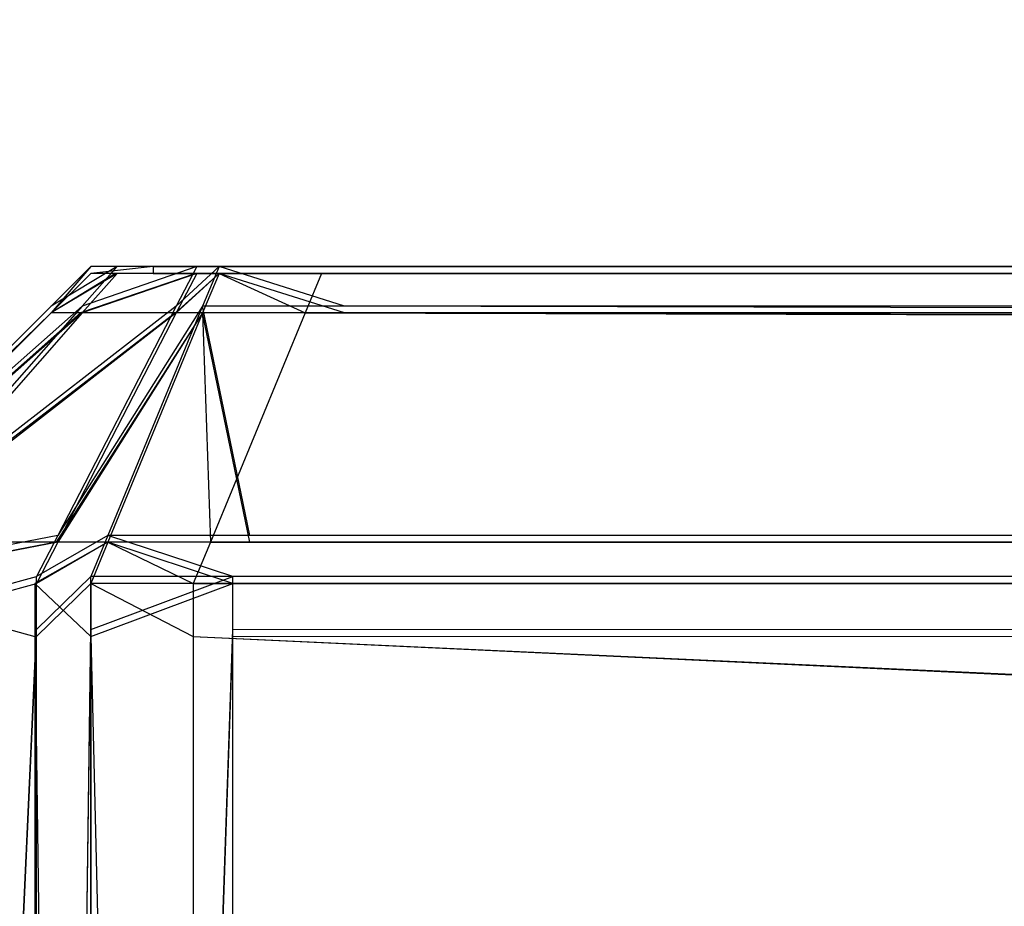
# Model space of a CAD drawing. Extents: x 0 to 1.6, y -0.5 to 0.
# Tile 105 of 181: x 0.8027 to 0.80587, y -0.48383 to -0.48097. Entities that reach past the tile are written whole.
import ezdxf

# ---------------------------------------------------------------- set-up
doc = ezdxf.new("R2010")
doc.units = 0
for name, color, linetype in [('L16_FRONT_FINION_1', 7, 'CONTINUOUS'), ('L17_FRONT_FINION_2___REPLACEMTF', 7, 'CONTINUOUS'), ('L34_FRONT_FINION_1', 7, 'CONTINUOUS'), ('L35_FRONT_FINION_2___REPLACEMTF', 7, 'CONTINUOUS'), ('L39_ABDECKPL_0___REPLACEMTFOREM', 7, 'CONTINUOUS'), ('L43_KORPUS1_0', 7, 'CONTINUOUS')]:
    doc.layers.add(name, color=color, linetype=linetype)

msp = doc.modelspace()

# ---------------------------------------------------------------- linework, layer by layer
at = {"layer": 'L16_FRONT_FINION_1', "color": 8}
for points, invisible_edges in [([(0.802799, -0.481897, 0.348722), (0.803012, -0.481769, 0.348689), (0.802899, -0.481897, 0.348621), (0.802799, -0.481897, 0.348722)], 13), ([(0.803012, -0.481769, 0.348689), (0.802799, -0.481897, 0.348722), (0.802927, -0.481769, 0.348774), (0.803012, -0.481769, 0.348689)], 14), ([(0.802799, -0.481919, 0.585364), (0.802927, -0.481769, 0.349284), (0.802799, -0.481897, 0.349232), (0.802799, -0.481919, 0.585364)], 13), ([(0.802927, -0.481769, 0.349284), (0.802799, -0.481919, 0.585364), (0.802927, -0.481792, 0.585312), (0.802927, -0.481769, 0.349284)], 14), ([(0.802799, -0.481897, 0.349232), (0.802927, -0.481769, 0.348774), (0.802799, -0.481897, 0.348722), (0.802799, -0.481897, 0.349232)], 13), ([(0.802927, -0.481769, 0.348774), (0.802799, -0.481897, 0.349232), (0.802927, -0.481769, 0.349284), (0.802927, -0.481769, 0.348774)], 14), ([(0.802899, -0.481897, 0.348621), (0.803269, -0.481769, 0.348433), (0.803203, -0.481897, 0.348318), (0.802899, -0.481897, 0.348621)], 13), ([(0.803269, -0.481769, 0.348433), (0.802899, -0.481897, 0.348621), (0.803012, -0.481769, 0.348689), (0.803269, -0.481769, 0.348433)], 14), ([(0.803203, -0.481897, 0.348318), (0.803341, -0.481769, 0.34836), (0.803288, -0.481897, 0.348233), (0.803203, -0.481897, 0.348318)], 13), ([(0.803341, -0.481769, 0.34836), (0.803203, -0.481897, 0.348318), (0.803269, -0.481769, 0.348433), (0.803341, -0.481769, 0.34836)], 14), ([(0.803341, -0.481769, 0.34836), (0.803746, -0.481897, 0.348233), (0.803288, -0.481897, 0.348233), (0.803341, -0.481769, 0.34836)], 13), ([(0.803746, -0.481897, 0.348233), (0.803341, -0.481769, 0.34836), (0.803798, -0.481769, 0.34836), (0.803746, -0.481897, 0.348233)], 14), ([(0.803798, -0.481769, 0.34836), (1.094, -0.481897, 0.348233), (0.803746, -0.481897, 0.348233), (0.803798, -0.481769, 0.34836)], 13), ([(1.094, -0.481897, 0.348233), (0.803798, -0.481769, 0.34836), (1.094, -0.481769, 0.34836), (1.094, -0.481897, 0.348233)], 14), ([(0.802799, -0.481919, 0.585832), (0.803007, -0.481792, 0.585859), (0.802927, -0.481792, 0.585779), (0.802799, -0.481919, 0.585832)], 13), ([(0.803007, -0.481792, 0.585859), (0.802799, -0.481919, 0.585832), (0.802894, -0.481919, 0.585927), (0.803007, -0.481792, 0.585859)], 14), ([(0.802799, -0.481919, 0.585364), (0.802927, -0.481792, 0.585779), (0.802927, -0.481792, 0.585312), (0.802799, -0.481919, 0.585364)], 13), ([(0.802927, -0.481792, 0.585779), (0.802799, -0.481919, 0.585364), (0.802799, -0.481919, 0.585832), (0.802927, -0.481792, 0.585779)], 14), ([(0.802894, -0.481919, 0.585927), (0.803266, -0.481792, 0.586118), (0.803007, -0.481792, 0.585859), (0.802894, -0.481919, 0.585927)], 13), ([(0.803266, -0.481792, 0.586118), (0.802894, -0.481919, 0.585927), (0.8032, -0.481919, 0.586232), (0.803266, -0.481792, 0.586118)], 14), ([(0.8032, -0.481919, 0.586232), (0.803341, -0.481792, 0.586193), (0.803266, -0.481792, 0.586118), (0.8032, -0.481919, 0.586232)], 13), ([(0.803341, -0.481792, 0.586193), (0.8032, -0.481919, 0.586232), (0.803288, -0.481919, 0.58632), (0.803341, -0.481792, 0.586193)], 14), ([(0.803619, -0.481919, 0.58632), (0.803341, -0.481792, 0.586193), (0.803288, -0.481919, 0.58632), (0.803619, -0.481919, 0.58632)], 13), ([(0.803341, -0.481792, 0.586193), (0.803619, -0.481919, 0.58632), (0.803672, -0.481792, 0.586193), (0.803341, -0.481792, 0.586193)], 14), ([(1.094, -0.481919, 0.58632), (0.803672, -0.481792, 0.586193), (0.803619, -0.481919, 0.58632), (1.094, -0.481919, 0.58632)], 13), ([(0.803672, -0.481792, 0.586193), (1.094, -0.481919, 0.58632), (1.094, -0.481792, 0.586193), (0.803672, -0.481792, 0.586193)], 14), ([(0.802059, -0.482637, 0.348415), (0.802899, -0.481897, 0.348621), (0.802249, -0.482637, 0.348226), (0.802059, -0.482637, 0.348415)], 13), ([(0.802899, -0.481897, 0.348621), (0.802059, -0.482637, 0.348415), (0.802799, -0.481897, 0.348722), (0.802899, -0.481897, 0.348621)], 14), ([(0.802059, -0.482637, 0.348926), (0.802799, -0.481919, 0.585364), (0.802799, -0.481897, 0.349232), (0.802059, -0.482637, 0.348926)], 14), ([(0.802799, -0.481897, 0.349232), (0.802059, -0.482637, 0.348415), (0.802059, -0.482637, 0.348926), (0.802799, -0.481897, 0.349232)], 13), ([(0.802059, -0.482637, 0.348415), (0.802799, -0.481897, 0.349232), (0.802799, -0.481897, 0.348722), (0.802059, -0.482637, 0.348415)], 14), ([(0.802249, -0.482637, 0.348226), (0.803203, -0.481897, 0.348318), (0.802821, -0.482637, 0.347655), (0.802249, -0.482637, 0.348226)], 13), ([(0.803203, -0.481897, 0.348318), (0.802249, -0.482637, 0.348226), (0.802899, -0.481897, 0.348621), (0.803203, -0.481897, 0.348318)], 14), ([(0.802821, -0.482637, 0.347655), (0.803288, -0.481897, 0.348233), (0.802982, -0.482637, 0.347494), (0.802821, -0.482637, 0.347655)], 13), ([(0.803288, -0.481897, 0.348233), (0.802821, -0.482637, 0.347655), (0.803203, -0.481897, 0.348318), (0.803288, -0.481897, 0.348233)], 14), ([(0.803288, -0.481897, 0.348233), (0.80344, -0.482637, 0.347494), (0.802982, -0.482637, 0.347494), (0.803288, -0.481897, 0.348233)], 13), ([(0.80344, -0.482637, 0.347494), (0.803288, -0.481897, 0.348233), (0.803746, -0.481897, 0.348233), (0.80344, -0.482637, 0.347494)], 14), ([(0.803746, -0.481897, 0.348233), (1.094, -0.482637, 0.347494), (0.80344, -0.482637, 0.347494), (0.803746, -0.481897, 0.348233)], 13), ([(1.094, -0.482637, 0.347494), (0.803746, -0.481897, 0.348233), (1.094, -0.481897, 0.348233), (1.094, -0.482637, 0.347494)], 14), ([(0.802799, -0.481919, 0.585364), (0.802059, -0.482637, 0.348926), (0.802059, -0.482659, 0.58567), (0.802799, -0.481919, 0.585364)], 13), ([(0.802059, -0.482659, 0.586138), (0.802894, -0.481919, 0.585927), (0.802799, -0.481919, 0.585832), (0.802059, -0.482659, 0.586138)], 13), ([(0.802894, -0.481919, 0.585927), (0.802059, -0.482659, 0.586138), (0.802239, -0.482659, 0.586317), (0.802894, -0.481919, 0.585927)], 14), ([(0.802799, -0.481919, 0.585832), (0.802059, -0.482659, 0.58567), (0.802059, -0.482659, 0.586138), (0.802799, -0.481919, 0.585832)], 13), ([(0.802059, -0.482659, 0.58567), (0.802799, -0.481919, 0.585832), (0.802799, -0.481919, 0.585364), (0.802059, -0.482659, 0.58567)], 14), ([(0.802239, -0.482659, 0.586317), (0.8032, -0.481919, 0.586232), (0.802894, -0.481919, 0.585927), (0.802239, -0.482659, 0.586317)], 13), ([(0.8032, -0.481919, 0.586232), (0.802239, -0.482659, 0.586317), (0.802816, -0.482659, 0.586893), (0.8032, -0.481919, 0.586232)], 14), ([(0.802816, -0.482659, 0.586893), (0.803288, -0.481919, 0.58632), (0.8032, -0.481919, 0.586232), (0.802816, -0.482659, 0.586893)], 13), ([(0.803288, -0.481919, 0.58632), (0.802816, -0.482659, 0.586893), (0.802982, -0.482659, 0.587059), (0.803288, -0.481919, 0.58632)], 14), ([(0.803313, -0.482659, 0.587059), (0.803288, -0.481919, 0.58632), (0.802982, -0.482659, 0.587059), (0.803313, -0.482659, 0.587059)], 13), ([(0.803288, -0.481919, 0.58632), (0.803313, -0.482659, 0.587059), (0.803619, -0.481919, 0.58632), (0.803288, -0.481919, 0.58632)], 14), ([(1.094, -0.482659, 0.587059), (0.803619, -0.481919, 0.58632), (0.803313, -0.482659, 0.587059), (1.094, -0.482659, 0.587059)], 13), ([(0.803619, -0.481919, 0.58632), (1.094, -0.482659, 0.587059), (1.094, -0.481919, 0.58632), (0.803619, -0.481919, 0.58632)], 14), ([(0.802132, -0.482769, 0.348156), (0.802821, -0.482637, 0.347655), (0.802752, -0.482769, 0.347536), (0.802132, -0.482769, 0.348156)], 13), ([(0.802821, -0.482637, 0.347655), (0.802132, -0.482769, 0.348156), (0.802249, -0.482637, 0.348226), (0.802821, -0.482637, 0.347655)], 14), ([(0.802752, -0.482769, 0.347536), (0.802982, -0.482637, 0.347494), (0.802927, -0.482769, 0.347362), (0.802752, -0.482769, 0.347536)], 13), ([(0.802982, -0.482637, 0.347494), (0.802752, -0.482769, 0.347536), (0.802821, -0.482637, 0.347655), (0.802982, -0.482637, 0.347494)], 14), ([(0.802982, -0.482637, 0.347494), (0.803385, -0.482769, 0.347362), (0.802927, -0.482769, 0.347362), (0.802982, -0.482637, 0.347494)], 13), ([(0.803385, -0.482769, 0.347362), (0.802982, -0.482637, 0.347494), (0.80344, -0.482637, 0.347494), (0.803385, -0.482769, 0.347362)], 14), ([(0.80344, -0.482637, 0.347494), (1.094, -0.482769, 0.347362), (0.803385, -0.482769, 0.347362), (0.80344, -0.482637, 0.347494)], 13), ([(1.094, -0.482769, 0.347362), (0.80344, -0.482637, 0.347494), (1.094, -0.482637, 0.347494), (1.094, -0.482769, 0.347362)], 14), ([(0.802121, -0.482792, 0.586387), (0.802816, -0.482659, 0.586893), (0.802239, -0.482659, 0.586317), (0.802121, -0.482792, 0.586387)], 13), ([(0.802816, -0.482659, 0.586893), (0.802121, -0.482792, 0.586387), (0.802747, -0.482792, 0.587012), (0.802816, -0.482659, 0.586893)], 14), ([(0.802747, -0.482792, 0.587012), (0.802982, -0.482659, 0.587059), (0.802816, -0.482659, 0.586893), (0.802747, -0.482792, 0.587012)], 13), ([(0.802982, -0.482659, 0.587059), (0.802747, -0.482792, 0.587012), (0.802927, -0.482792, 0.587192), (0.802982, -0.482659, 0.587059)], 14), ([(0.803258, -0.482792, 0.587192), (0.802982, -0.482659, 0.587059), (0.802927, -0.482792, 0.587192), (0.803258, -0.482792, 0.587192)], 13), ([(0.802982, -0.482659, 0.587059), (0.803258, -0.482792, 0.587192), (0.803313, -0.482659, 0.587059), (0.802982, -0.482659, 0.587059)], 14), ([(1.094, -0.482792, 0.587192), (0.803313, -0.482659, 0.587059), (0.803258, -0.482792, 0.587192), (1.094, -0.482792, 0.587192)], 13), ([(0.803313, -0.482659, 0.587059), (1.094, -0.482792, 0.587192), (1.094, -0.482659, 0.587059), (0.803313, -0.482659, 0.587059)], 14), ([(0.802747, -0.482963, 0.587012), (0.802121, -0.482792, 0.586387), (0.802121, -0.482963, 0.586387), (0.802747, -0.482963, 0.587012)], 13), ([(0.802121, -0.482792, 0.586387), (0.802747, -0.482963, 0.587012), (0.802747, -0.482792, 0.587012), (0.802121, -0.482792, 0.586387)], 14), ([(0.802752, -0.482769, 0.347536), (0.802132, -0.482941, 0.348156), (0.802132, -0.482769, 0.348156), (0.802752, -0.482769, 0.347536)], 13), ([(0.802132, -0.482941, 0.348156), (0.802752, -0.482769, 0.347536), (0.802752, -0.482941, 0.347536), (0.802132, -0.482941, 0.348156)], 14), ([(0.802927, -0.482963, 0.587192), (0.802747, -0.482792, 0.587012), (0.802747, -0.482963, 0.587012), (0.802927, -0.482963, 0.587192)], 13), ([(0.802747, -0.482792, 0.587012), (0.802927, -0.482963, 0.587192), (0.802927, -0.482792, 0.587192), (0.802747, -0.482792, 0.587012)], 14), ([(0.802927, -0.482769, 0.347362), (0.802752, -0.482941, 0.347536), (0.802752, -0.482769, 0.347536), (0.802927, -0.482769, 0.347362)], 13), ([(0.802752, -0.482941, 0.347536), (0.802927, -0.482769, 0.347362), (0.802927, -0.482941, 0.347362), (0.802752, -0.482941, 0.347536)], 14), ([(0.803385, -0.482769, 0.347362), (0.802927, -0.482941, 0.347362), (0.802927, -0.482769, 0.347362), (0.803385, -0.482769, 0.347362)], 13), ([(0.802927, -0.482941, 0.347362), (0.803385, -0.482769, 0.347362), (0.803385, -0.482941, 0.347362), (0.802927, -0.482941, 0.347362)], 14), ([(0.803258, -0.482963, 0.587192), (0.802927, -0.482792, 0.587192), (0.802927, -0.482963, 0.587192), (0.803258, -0.482963, 0.587192)], 13), ([(0.802927, -0.482792, 0.587192), (0.803258, -0.482963, 0.587192), (0.803258, -0.482792, 0.587192), (0.802927, -0.482792, 0.587192)], 14), ([(1.094, -0.482963, 0.587192), (0.803258, -0.482792, 0.587192), (0.803258, -0.482963, 0.587192), (1.094, -0.482963, 0.587192)], 13), ([(0.803258, -0.482792, 0.587192), (1.094, -0.482963, 0.587192), (1.094, -0.482792, 0.587192), (0.803258, -0.482792, 0.587192)], 14), ([(1.094, -0.482769, 0.347362), (0.803385, -0.482941, 0.347362), (0.803385, -0.482769, 0.347362), (1.094, -0.482769, 0.347362)], 13), ([(0.803385, -0.482941, 0.347362), (1.094, -0.482769, 0.347362), (1.094, -0.482941, 0.347362), (0.803385, -0.482941, 0.347362)], 14), ([(0.802752, -0.482941, 0.347536), (0.802132, -0.496601, 0.348156), (0.802132, -0.482941, 0.348156), (0.802752, -0.482941, 0.347536)], 13), ([(0.802132, -0.496601, 0.348156), (0.802752, -0.482941, 0.347536), (0.802752, -0.496601, 0.347536), (0.802132, -0.496601, 0.348156)], 14), ([(0.802927, -0.482941, 0.347362), (0.802752, -0.496601, 0.347536), (0.802752, -0.482941, 0.347536), (0.802927, -0.482941, 0.347362)], 13), ([(0.802752, -0.496601, 0.347536), (0.802927, -0.482941, 0.347362), (0.802927, -0.496601, 0.347362), (0.802752, -0.496601, 0.347536)], 14), ([(0.803385, -0.482941, 0.347362), (0.802927, -0.496601, 0.347362), (0.802927, -0.482941, 0.347362), (0.803385, -0.482941, 0.347362)], 13), ([(0.802927, -0.496601, 0.347362), (0.803385, -0.482941, 0.347362), (0.803385, -0.496601, 0.347362), (0.802927, -0.496601, 0.347362)], 14), ([(1.094, -0.482941, 0.347362), (0.803385, -0.496601, 0.347362), (0.803385, -0.482941, 0.347362), (1.094, -0.482941, 0.347362)], 13), ([(0.803385, -0.496601, 0.347362), (1.094, -0.482941, 0.347362), (1.094, -0.496601, 0.347362), (0.803385, -0.496601, 0.347362)], 14), ([(0.802747, -0.496623, 0.587012), (0.802121, -0.482963, 0.586387), (0.802121, -0.496623, 0.586387), (0.802747, -0.496623, 0.587012)], 13), ([(0.802121, -0.482963, 0.586387), (0.802747, -0.496623, 0.587012), (0.802747, -0.482963, 0.587012), (0.802121, -0.482963, 0.586387)], 14), ([(0.802927, -0.496623, 0.587192), (0.802747, -0.482963, 0.587012), (0.802747, -0.496623, 0.587012), (0.802927, -0.496623, 0.587192)], 13), ([(0.802747, -0.482963, 0.587012), (0.802927, -0.496623, 0.587192), (0.802927, -0.482963, 0.587192), (0.802747, -0.482963, 0.587012)], 14), ([(0.803258, -0.496623, 0.587192), (0.802927, -0.482963, 0.587192), (0.802927, -0.496623, 0.587192), (0.803258, -0.496623, 0.587192)], 13), ([(0.802927, -0.482963, 0.587192), (0.803258, -0.496623, 0.587192), (0.803258, -0.482963, 0.587192), (0.802927, -0.482963, 0.587192)], 14), ([(1.094, -0.496623, 0.587192), (0.803258, -0.482963, 0.587192), (0.803258, -0.496623, 0.587192), (1.094, -0.496623, 0.587192)], 13), ([(0.803258, -0.482963, 0.587192), (1.094, -0.496623, 0.587192), (1.094, -0.482963, 0.587192), (0.803258, -0.482963, 0.587192)], 14)]:
    msp.add_3dface(points, dxfattribs=dict(at, invisible_edges=invisible_edges))
at = {"layer": 'L17_FRONT_FINION_2___REPLACEMTF', "color": 250}
for points, invisible_edges in [([(0.802927, -0.481769, 0.349284), (0.803128, -0.481769, 0.348989), (0.802927, -0.481769, 0.348774), (0.802927, -0.481769, 0.349284)], 13), ([(0.803128, -0.481769, 0.348989), (0.802927, -0.481769, 0.349284), (0.803128, -0.481769, 0.349284), (0.803128, -0.481769, 0.348989)], 14), ([(0.802927, -0.481792, 0.585312), (0.803128, -0.481769, 0.349284), (0.802927, -0.481769, 0.349284), (0.802927, -0.481792, 0.585312)], 13), ([(0.803128, -0.481769, 0.349284), (0.802927, -0.481792, 0.585312), (0.803128, -0.481792, 0.585312), (0.803128, -0.481769, 0.349284)], 14), ([(0.802927, -0.481769, 0.348774), (0.803154, -0.481769, 0.348832), (0.803012, -0.481769, 0.348689), (0.802927, -0.481769, 0.348774)], 13), ([(0.803154, -0.481769, 0.348832), (0.802927, -0.481769, 0.348774), (0.803128, -0.481769, 0.348989), (0.803154, -0.481769, 0.348832)], 14), ([(0.803012, -0.481769, 0.348689), (0.803411, -0.481769, 0.348575), (0.803269, -0.481769, 0.348433), (0.803012, -0.481769, 0.348689)], 13), ([(0.803411, -0.481769, 0.348575), (0.803012, -0.481769, 0.348689), (0.803154, -0.481769, 0.348832), (0.803411, -0.481769, 0.348575)], 14), ([(1.094, -0.481792, 0.585991), (0.803154, -0.481769, 0.348832), (0.803128, -0.481769, 0.348989), (1.094, -0.481792, 0.585991)], 13), ([(1.094, -0.481792, 0.585991), (0.803128, -0.481769, 0.348989), (0.803128, -0.481769, 0.349284), (1.094, -0.481792, 0.585991)], 10), ([(1.094, -0.481792, 0.585991), (0.803128, -0.481769, 0.349284), (0.803128, -0.481792, 0.585312), (1.094, -0.481792, 0.585991)], 13), ([(1.094, -0.481792, 0.585991), (0.803411, -0.481769, 0.348575), (0.803154, -0.481769, 0.348832), (1.094, -0.481792, 0.585991)], 10), ([(0.803269, -0.481769, 0.348433), (0.803578, -0.481769, 0.348562), (0.803341, -0.481769, 0.34836), (0.803269, -0.481769, 0.348433)], 13), ([(0.803578, -0.481769, 0.348562), (0.803269, -0.481769, 0.348433), (0.803411, -0.481769, 0.348575), (0.803578, -0.481769, 0.348562)], 14), ([(0.803578, -0.481769, 0.348562), (0.803798, -0.481769, 0.34836), (0.803341, -0.481769, 0.34836), (0.803578, -0.481769, 0.348562)], 13), ([(0.803411, -0.481769, 0.348575), (0.803798, -0.481769, 0.348562), (0.803578, -0.481769, 0.348562), (0.803411, -0.481769, 0.348575)], 13), ([(0.803798, -0.481769, 0.348562), (0.803411, -0.481769, 0.348575), (1.094, -0.481769, 0.348562), (0.803798, -0.481769, 0.348562)], 10), ([(1.094, -0.481769, 0.348562), (0.803411, -0.481769, 0.348575), (1.094, -0.481792, 0.585991), (1.094, -0.481769, 0.348562)], 13), ([(0.803798, -0.481769, 0.34836), (0.803578, -0.481769, 0.348562), (0.803798, -0.481769, 0.348562), (0.803798, -0.481769, 0.34836)], 14), ([(0.803798, -0.481769, 0.348562), (1.094, -0.481769, 0.34836), (0.803798, -0.481769, 0.34836), (0.803798, -0.481769, 0.348562)], 13), ([(1.094, -0.481769, 0.34836), (0.803798, -0.481769, 0.348562), (1.094, -0.481769, 0.348562), (1.094, -0.481769, 0.34836)], 14), ([(0.802927, -0.481792, 0.585779), (0.803128, -0.481792, 0.585312), (0.802927, -0.481792, 0.585312), (0.802927, -0.481792, 0.585779)], 13), ([(0.803128, -0.481792, 0.585312), (0.802927, -0.481792, 0.585779), (0.803128, -0.481792, 0.58558), (0.803128, -0.481792, 0.585312)], 14), ([(0.802927, -0.481792, 0.585779), (0.80315, -0.481792, 0.585717), (0.803128, -0.481792, 0.58558), (0.802927, -0.481792, 0.585779)], 13), ([(0.80315, -0.481792, 0.585717), (0.802927, -0.481792, 0.585779), (0.803007, -0.481792, 0.585859), (0.80315, -0.481792, 0.585717)], 14), ([(0.803007, -0.481792, 0.585859), (0.803409, -0.481792, 0.585976), (0.80315, -0.481792, 0.585717), (0.803007, -0.481792, 0.585859)], 13), ([(0.803409, -0.481792, 0.585976), (0.803007, -0.481792, 0.585859), (0.803266, -0.481792, 0.586118), (0.803409, -0.481792, 0.585976)], 14), ([(1.094, -0.481792, 0.585991), (0.803128, -0.481792, 0.585312), (0.803128, -0.481792, 0.58558), (1.094, -0.481792, 0.585991)], 10), ([(1.094, -0.481792, 0.585991), (0.803128, -0.481792, 0.58558), (0.80315, -0.481792, 0.585717), (1.094, -0.481792, 0.585991)], 15), ([(1.094, -0.481792, 0.585991), (0.80315, -0.481792, 0.585717), (0.803409, -0.481792, 0.585976), (1.094, -0.481792, 0.585991)], 15), ([(0.803266, -0.481792, 0.586118), (0.803497, -0.481792, 0.585991), (0.803409, -0.481792, 0.585976), (0.803266, -0.481792, 0.586118)], 13), ([(0.803497, -0.481792, 0.585991), (0.803266, -0.481792, 0.586118), (0.803341, -0.481792, 0.586193), (0.803497, -0.481792, 0.585991)], 14), ([(0.803341, -0.481792, 0.586193), (0.803672, -0.481792, 0.585991), (0.803497, -0.481792, 0.585991), (0.803341, -0.481792, 0.586193)], 13), ([(0.803672, -0.481792, 0.585991), (0.803341, -0.481792, 0.586193), (0.803672, -0.481792, 0.586193), (0.803672, -0.481792, 0.585991)], 14), ([(1.094, -0.481792, 0.585991), (0.803409, -0.481792, 0.585976), (0.803672, -0.481792, 0.585991), (1.094, -0.481792, 0.585991)], 15), ([(0.803672, -0.481792, 0.585991), (0.803409, -0.481792, 0.585976), (0.803497, -0.481792, 0.585991), (0.803672, -0.481792, 0.585991)], 15), ([(0.803672, -0.481792, 0.586193), (1.094, -0.481792, 0.585991), (0.803672, -0.481792, 0.585991), (0.803672, -0.481792, 0.586193)], 13), ([(1.094, -0.481792, 0.585991), (0.803672, -0.481792, 0.586193), (1.094, -0.481792, 0.586193), (1.094, -0.481792, 0.585991)], 14)]:
    msp.add_3dface(points, dxfattribs=dict(at, invisible_edges=invisible_edges))
at = {"layer": 'L34_FRONT_FINION_1', "color": 8}
for points, invisible_edges in [([(0.802799, -0.481919, 0.012139), (0.803012, -0.481792, 0.012107), (0.802899, -0.481919, 0.012039), (0.802799, -0.481919, 0.012139)], 13), ([(0.803012, -0.481792, 0.012107), (0.802799, -0.481919, 0.012139), (0.802927, -0.481792, 0.012192), (0.803012, -0.481792, 0.012107)], 14), ([(0.802799, -0.481919, 0.342668), (0.802927, -0.481792, 0.012702), (0.802799, -0.481919, 0.012649), (0.802799, -0.481919, 0.342668)], 13), ([(0.802927, -0.481792, 0.012702), (0.802799, -0.481919, 0.342668), (0.802927, -0.481792, 0.342615), (0.802927, -0.481792, 0.012702)], 14), ([(0.802799, -0.481919, 0.012649), (0.802927, -0.481792, 0.012192), (0.802799, -0.481919, 0.012139), (0.802799, -0.481919, 0.012649)], 13), ([(0.802927, -0.481792, 0.012192), (0.802799, -0.481919, 0.012649), (0.802927, -0.481792, 0.012702), (0.802927, -0.481792, 0.012192)], 14), ([(0.802799, -0.481919, 0.343135), (0.803007, -0.481792, 0.343163), (0.802927, -0.481792, 0.343082), (0.802799, -0.481919, 0.343135)], 13), ([(0.803007, -0.481792, 0.343163), (0.802799, -0.481919, 0.343135), (0.802894, -0.481919, 0.34323), (0.803007, -0.481792, 0.343163)], 14), ([(0.802799, -0.481919, 0.342668), (0.802927, -0.481792, 0.343082), (0.802927, -0.481792, 0.342615), (0.802799, -0.481919, 0.342668)], 13), ([(0.802927, -0.481792, 0.343082), (0.802799, -0.481919, 0.342668), (0.802799, -0.481919, 0.343135), (0.802927, -0.481792, 0.343082)], 14), ([(0.802894, -0.481919, 0.34323), (0.803266, -0.481792, 0.343422), (0.803007, -0.481792, 0.343163), (0.802894, -0.481919, 0.34323)], 13), ([(0.803266, -0.481792, 0.343422), (0.802894, -0.481919, 0.34323), (0.8032, -0.481919, 0.343536), (0.803266, -0.481792, 0.343422)], 14), ([(0.802899, -0.481919, 0.012039), (0.803269, -0.481792, 0.01185), (0.803203, -0.481919, 0.011736), (0.802899, -0.481919, 0.012039)], 13), ([(0.803269, -0.481792, 0.01185), (0.802899, -0.481919, 0.012039), (0.803012, -0.481792, 0.012107), (0.803269, -0.481792, 0.01185)], 14), ([(0.8032, -0.481919, 0.343536), (0.803341, -0.481792, 0.343496), (0.803266, -0.481792, 0.343422), (0.8032, -0.481919, 0.343536)], 13), ([(0.803341, -0.481792, 0.343496), (0.8032, -0.481919, 0.343536), (0.803288, -0.481919, 0.343623), (0.803341, -0.481792, 0.343496)], 14), ([(0.803203, -0.481919, 0.011736), (0.803341, -0.481792, 0.011778), (0.803288, -0.481919, 0.011651), (0.803203, -0.481919, 0.011736)], 13), ([(0.803341, -0.481792, 0.011778), (0.803203, -0.481919, 0.011736), (0.803269, -0.481792, 0.01185), (0.803341, -0.481792, 0.011778)], 14), ([(0.803341, -0.481792, 0.011778), (0.803746, -0.481919, 0.011651), (0.803288, -0.481919, 0.011651), (0.803341, -0.481792, 0.011778)], 13), ([(0.803619, -0.481919, 0.343623), (0.803341, -0.481792, 0.343496), (0.803288, -0.481919, 0.343623), (0.803619, -0.481919, 0.343623)], 13), ([(0.803746, -0.481919, 0.011651), (0.803341, -0.481792, 0.011778), (0.803798, -0.481792, 0.011778), (0.803746, -0.481919, 0.011651)], 14), ([(0.803341, -0.481792, 0.343496), (0.803619, -0.481919, 0.343623), (0.803672, -0.481792, 0.343496), (0.803341, -0.481792, 0.343496)], 14), ([(1.1, -0.481919, 0.343623), (0.803672, -0.481792, 0.343496), (0.803619, -0.481919, 0.343623), (1.1, -0.481919, 0.343623)], 13), ([(0.803672, -0.481792, 0.343496), (1.1, -0.481919, 0.343623), (1.1, -0.481792, 0.343496), (0.803672, -0.481792, 0.343496)], 14), ([(0.803798, -0.481792, 0.011778), (1.1, -0.481919, 0.011651), (0.803746, -0.481919, 0.011651), (0.803798, -0.481792, 0.011778)], 13), ([(1.1, -0.481919, 0.011651), (0.803798, -0.481792, 0.011778), (1.1, -0.481792, 0.011778), (1.1, -0.481919, 0.011651)], 14), ([(0.802059, -0.482659, 0.011833), (0.802899, -0.481919, 0.012039), (0.802249, -0.482659, 0.011644), (0.802059, -0.482659, 0.011833)], 13), ([(0.802899, -0.481919, 0.012039), (0.802059, -0.482659, 0.011833), (0.802799, -0.481919, 0.012139), (0.802899, -0.481919, 0.012039)], 14), ([(0.802799, -0.481919, 0.342668), (0.802059, -0.482659, 0.012344), (0.802059, -0.482659, 0.342973), (0.802799, -0.481919, 0.342668)], 13), ([(0.802059, -0.482659, 0.012344), (0.802799, -0.481919, 0.342668), (0.802799, -0.481919, 0.012649), (0.802059, -0.482659, 0.012344)], 14), ([(0.802799, -0.481919, 0.012649), (0.802059, -0.482659, 0.011833), (0.802059, -0.482659, 0.012344), (0.802799, -0.481919, 0.012649)], 13), ([(0.802059, -0.482659, 0.011833), (0.802799, -0.481919, 0.012649), (0.802799, -0.481919, 0.012139), (0.802059, -0.482659, 0.011833)], 14), ([(0.802059, -0.482659, 0.343441), (0.802894, -0.481919, 0.34323), (0.802799, -0.481919, 0.343135), (0.802059, -0.482659, 0.343441)], 13), ([(0.802894, -0.481919, 0.34323), (0.802059, -0.482659, 0.343441), (0.802239, -0.482659, 0.34362), (0.802894, -0.481919, 0.34323)], 14), ([(0.802799, -0.481919, 0.343135), (0.802059, -0.482659, 0.342973), (0.802059, -0.482659, 0.343441), (0.802799, -0.481919, 0.343135)], 13), ([(0.802059, -0.482659, 0.342973), (0.802799, -0.481919, 0.343135), (0.802799, -0.481919, 0.342668), (0.802059, -0.482659, 0.342973)], 14), ([(0.802239, -0.482659, 0.34362), (0.8032, -0.481919, 0.343536), (0.802894, -0.481919, 0.34323), (0.802239, -0.482659, 0.34362)], 13), ([(0.8032, -0.481919, 0.343536), (0.802239, -0.482659, 0.34362), (0.802816, -0.482659, 0.344196), (0.8032, -0.481919, 0.343536)], 14), ([(0.802249, -0.482659, 0.011644), (0.803203, -0.481919, 0.011736), (0.802821, -0.482659, 0.011072), (0.802249, -0.482659, 0.011644)], 13), ([(0.803203, -0.481919, 0.011736), (0.802249, -0.482659, 0.011644), (0.802899, -0.481919, 0.012039), (0.803203, -0.481919, 0.011736)], 14), ([(0.802816, -0.482659, 0.344196), (0.803288, -0.481919, 0.343623), (0.8032, -0.481919, 0.343536), (0.802816, -0.482659, 0.344196)], 13), ([(0.803288, -0.481919, 0.343623), (0.802816, -0.482659, 0.344196), (0.802982, -0.482659, 0.344362), (0.803288, -0.481919, 0.343623)], 14), ([(0.802821, -0.482659, 0.011072), (0.803288, -0.481919, 0.011651), (0.802982, -0.482659, 0.010912), (0.802821, -0.482659, 0.011072)], 13), ([(0.803288, -0.481919, 0.011651), (0.802821, -0.482659, 0.011072), (0.803203, -0.481919, 0.011736), (0.803288, -0.481919, 0.011651)], 14), ([(0.803288, -0.481919, 0.011651), (0.80344, -0.482659, 0.010912), (0.802982, -0.482659, 0.010912), (0.803288, -0.481919, 0.011651)], 13), ([(0.803313, -0.482659, 0.344362), (0.803288, -0.481919, 0.343623), (0.802982, -0.482659, 0.344362), (0.803313, -0.482659, 0.344362)], 13), ([(0.80344, -0.482659, 0.010912), (0.803288, -0.481919, 0.011651), (0.803746, -0.481919, 0.011651), (0.80344, -0.482659, 0.010912)], 14), ([(0.803288, -0.481919, 0.343623), (0.803313, -0.482659, 0.344362), (0.803619, -0.481919, 0.343623), (0.803288, -0.481919, 0.343623)], 14), ([(1.1, -0.482659, 0.344362), (0.803619, -0.481919, 0.343623), (0.803313, -0.482659, 0.344362), (1.1, -0.482659, 0.344362)], 13), ([(0.803746, -0.481919, 0.011651), (1.1, -0.482659, 0.010912), (0.80344, -0.482659, 0.010912), (0.803746, -0.481919, 0.011651)], 13), ([(0.803619, -0.481919, 0.343623), (1.1, -0.482659, 0.344362), (1.1, -0.481919, 0.343623), (0.803619, -0.481919, 0.343623)], 14), ([(1.1, -0.482659, 0.010912), (0.803746, -0.481919, 0.011651), (1.1, -0.481919, 0.011651), (1.1, -0.482659, 0.010912)], 14), ([(0.802121, -0.482792, 0.343691), (0.802816, -0.482659, 0.344196), (0.802239, -0.482659, 0.34362), (0.802121, -0.482792, 0.343691)], 13), ([(0.802816, -0.482659, 0.344196), (0.802121, -0.482792, 0.343691), (0.802747, -0.482792, 0.344315), (0.802816, -0.482659, 0.344196)], 14), ([(0.802132, -0.482792, 0.011573), (0.802821, -0.482659, 0.011072), (0.802752, -0.482792, 0.010953), (0.802132, -0.482792, 0.011573)], 13), ([(0.802821, -0.482659, 0.011072), (0.802132, -0.482792, 0.011573), (0.802249, -0.482659, 0.011644), (0.802821, -0.482659, 0.011072)], 14), ([(0.802747, -0.482792, 0.344315), (0.802982, -0.482659, 0.344362), (0.802816, -0.482659, 0.344196), (0.802747, -0.482792, 0.344315)], 13), ([(0.802982, -0.482659, 0.344362), (0.802747, -0.482792, 0.344315), (0.802927, -0.482792, 0.344495), (0.802982, -0.482659, 0.344362)], 14), ([(0.802752, -0.482792, 0.010953), (0.802982, -0.482659, 0.010912), (0.802927, -0.482792, 0.010779), (0.802752, -0.482792, 0.010953)], 13), ([(0.802982, -0.482659, 0.010912), (0.802752, -0.482792, 0.010953), (0.802821, -0.482659, 0.011072), (0.802982, -0.482659, 0.010912)], 14), ([(0.803258, -0.482792, 0.344495), (0.802982, -0.482659, 0.344362), (0.802927, -0.482792, 0.344495), (0.803258, -0.482792, 0.344495)], 13), ([(0.802982, -0.482659, 0.010912), (0.803385, -0.482792, 0.010779), (0.802927, -0.482792, 0.010779), (0.802982, -0.482659, 0.010912)], 13), ([(0.802982, -0.482659, 0.344362), (0.803258, -0.482792, 0.344495), (0.803313, -0.482659, 0.344362), (0.802982, -0.482659, 0.344362)], 14), ([(0.803385, -0.482792, 0.010779), (0.802982, -0.482659, 0.010912), (0.80344, -0.482659, 0.010912), (0.803385, -0.482792, 0.010779)], 14), ([(1.1, -0.482792, 0.344495), (0.803313, -0.482659, 0.344362), (0.803258, -0.482792, 0.344495), (1.1, -0.482792, 0.344495)], 13), ([(0.803313, -0.482659, 0.344362), (1.1, -0.482792, 0.344495), (1.1, -0.482659, 0.344362), (0.803313, -0.482659, 0.344362)], 14), ([(0.80344, -0.482659, 0.010912), (1.1, -0.482792, 0.010779), (0.803385, -0.482792, 0.010779), (0.80344, -0.482659, 0.010912)], 13), ([(1.1, -0.482792, 0.010779), (0.80344, -0.482659, 0.010912), (1.1, -0.482659, 0.010912), (1.1, -0.482792, 0.010779)], 14), ([(0.802747, -0.482963, 0.344315), (0.802121, -0.482792, 0.343691), (0.802121, -0.482963, 0.343691), (0.802747, -0.482963, 0.344315)], 13), ([(0.802121, -0.482792, 0.343691), (0.802747, -0.482963, 0.344315), (0.802747, -0.482792, 0.344315), (0.802121, -0.482792, 0.343691)], 14), ([(0.802752, -0.482792, 0.010953), (0.802132, -0.482963, 0.011573), (0.802132, -0.482792, 0.011573), (0.802752, -0.482792, 0.010953)], 13), ([(0.802132, -0.482963, 0.011573), (0.802752, -0.482792, 0.010953), (0.802752, -0.482963, 0.010953), (0.802132, -0.482963, 0.011573)], 14), ([(0.802927, -0.482963, 0.344495), (0.802747, -0.482792, 0.344315), (0.802747, -0.482963, 0.344315), (0.802927, -0.482963, 0.344495)], 13), ([(0.802747, -0.482792, 0.344315), (0.802927, -0.482963, 0.344495), (0.802927, -0.482792, 0.344495), (0.802747, -0.482792, 0.344315)], 14), ([(0.802927, -0.482792, 0.010779), (0.802752, -0.482963, 0.010953), (0.802752, -0.482792, 0.010953), (0.802927, -0.482792, 0.010779)], 13), ([(0.802752, -0.482963, 0.010953), (0.802927, -0.482792, 0.010779), (0.802927, -0.482963, 0.010779), (0.802752, -0.482963, 0.010953)], 14), ([(0.803385, -0.482792, 0.010779), (0.802927, -0.482963, 0.010779), (0.802927, -0.482792, 0.010779), (0.803385, -0.482792, 0.010779)], 13), ([(0.802927, -0.482963, 0.010779), (0.803385, -0.482792, 0.010779), (0.803385, -0.482963, 0.010779), (0.802927, -0.482963, 0.010779)], 14), ([(0.803258, -0.482963, 0.344495), (0.802927, -0.482792, 0.344495), (0.802927, -0.482963, 0.344495), (0.803258, -0.482963, 0.344495)], 13), ([(0.802927, -0.482792, 0.344495), (0.803258, -0.482963, 0.344495), (0.803258, -0.482792, 0.344495), (0.802927, -0.482792, 0.344495)], 14), ([(1.1, -0.482963, 0.344495), (0.803258, -0.482792, 0.344495), (0.803258, -0.482963, 0.344495), (1.1, -0.482963, 0.344495)], 13), ([(0.803258, -0.482792, 0.344495), (1.1, -0.482963, 0.344495), (1.1, -0.482792, 0.344495), (0.803258, -0.482792, 0.344495)], 14), ([(1.1, -0.482792, 0.010779), (0.803385, -0.482963, 0.010779), (0.803385, -0.482792, 0.010779), (1.1, -0.482792, 0.010779)], 13), ([(0.803385, -0.482963, 0.010779), (1.1, -0.482792, 0.010779), (1.1, -0.482963, 0.010779), (0.803385, -0.482963, 0.010779)], 14), ([(0.802747, -0.496623, 0.344315), (0.802121, -0.482963, 0.343691), (0.802121, -0.496623, 0.343691), (0.802747, -0.496623, 0.344315)], 13), ([(0.802121, -0.482963, 0.343691), (0.802747, -0.496623, 0.344315), (0.802747, -0.482963, 0.344315), (0.802121, -0.482963, 0.343691)], 14), ([(0.802752, -0.482963, 0.010953), (0.802132, -0.496623, 0.011573), (0.802132, -0.482963, 0.011573), (0.802752, -0.482963, 0.010953)], 13), ([(0.802132, -0.496623, 0.011573), (0.802752, -0.482963, 0.010953), (0.802752, -0.496623, 0.010953), (0.802132, -0.496623, 0.011573)], 14), ([(0.802927, -0.496623, 0.344495), (0.802747, -0.482963, 0.344315), (0.802747, -0.496623, 0.344315), (0.802927, -0.496623, 0.344495)], 13), ([(0.802747, -0.482963, 0.344315), (0.802927, -0.496623, 0.344495), (0.802927, -0.482963, 0.344495), (0.802747, -0.482963, 0.344315)], 14), ([(0.802927, -0.482963, 0.010779), (0.802752, -0.496623, 0.010953), (0.802752, -0.482963, 0.010953), (0.802927, -0.482963, 0.010779)], 13), ([(0.802752, -0.496623, 0.010953), (0.802927, -0.482963, 0.010779), (0.802927, -0.496623, 0.010779), (0.802752, -0.496623, 0.010953)], 14), ([(0.803385, -0.482963, 0.010779), (0.802927, -0.496623, 0.010779), (0.802927, -0.482963, 0.010779), (0.803385, -0.482963, 0.010779)], 13), ([(0.802927, -0.496623, 0.010779), (0.803385, -0.482963, 0.010779), (0.803385, -0.496623, 0.010779), (0.802927, -0.496623, 0.010779)], 14), ([(0.803258, -0.496623, 0.344495), (0.802927, -0.482963, 0.344495), (0.802927, -0.496623, 0.344495), (0.803258, -0.496623, 0.344495)], 13), ([(0.802927, -0.482963, 0.344495), (0.803258, -0.496623, 0.344495), (0.803258, -0.482963, 0.344495), (0.802927, -0.482963, 0.344495)], 14), ([(1.1, -0.496623, 0.344495), (0.803258, -0.482963, 0.344495), (0.803258, -0.496623, 0.344495), (1.1, -0.496623, 0.344495)], 13), ([(0.803258, -0.482963, 0.344495), (1.1, -0.496623, 0.344495), (1.1, -0.482963, 0.344495), (0.803258, -0.482963, 0.344495)], 14), ([(1.1, -0.482963, 0.010779), (0.803385, -0.496623, 0.010779), (0.803385, -0.482963, 0.010779), (1.1, -0.482963, 0.010779)], 13), ([(0.803385, -0.496623, 0.010779), (1.1, -0.482963, 0.010779), (1.1, -0.496623, 0.010779), (0.803385, -0.496623, 0.010779)], 14)]:
    msp.add_3dface(points, dxfattribs=dict(at, invisible_edges=invisible_edges))
at = {"layer": 'L35_FRONT_FINION_2___REPLACEMTF', "color": 250}
for points, invisible_edges in [([(0.802927, -0.481792, 0.343082), (0.803128, -0.481792, 0.342615), (0.802927, -0.481792, 0.342615), (0.802927, -0.481792, 0.343082)], 13), ([(0.803128, -0.481792, 0.342615), (0.802927, -0.481792, 0.343082), (0.803128, -0.481792, 0.342883), (0.803128, -0.481792, 0.342615)], 14), ([(0.802927, -0.481792, 0.343082), (0.80315, -0.481792, 0.34302), (0.803128, -0.481792, 0.342883), (0.802927, -0.481792, 0.343082)], 13), ([(0.80315, -0.481792, 0.34302), (0.802927, -0.481792, 0.343082), (0.803007, -0.481792, 0.343163), (0.80315, -0.481792, 0.34302)], 14), ([(0.802927, -0.481792, 0.012702), (0.803128, -0.481792, 0.012275), (0.802927, -0.481792, 0.012192), (0.802927, -0.481792, 0.012702)], 13), ([(0.803128, -0.481792, 0.012275), (0.802927, -0.481792, 0.012702), (0.803128, -0.481792, 0.012702), (0.803128, -0.481792, 0.012275)], 14), ([(0.802927, -0.481792, 0.342615), (0.803128, -0.481792, 0.012702), (0.802927, -0.481792, 0.012702), (0.802927, -0.481792, 0.342615)], 13), ([(0.803128, -0.481792, 0.012702), (0.802927, -0.481792, 0.342615), (0.803128, -0.481792, 0.342615), (0.803128, -0.481792, 0.012702)], 14), ([(0.802927, -0.481792, 0.012192), (0.803154, -0.481792, 0.012249), (0.803012, -0.481792, 0.012107), (0.802927, -0.481792, 0.012192)], 13), ([(0.803154, -0.481792, 0.012249), (0.802927, -0.481792, 0.012192), (0.803128, -0.481792, 0.012275), (0.803154, -0.481792, 0.012249)], 14), ([(0.803007, -0.481792, 0.343163), (0.803409, -0.481792, 0.343279), (0.80315, -0.481792, 0.34302), (0.803007, -0.481792, 0.343163)], 13), ([(0.803409, -0.481792, 0.343279), (0.803007, -0.481792, 0.343163), (0.803266, -0.481792, 0.343422), (0.803409, -0.481792, 0.343279)], 14), ([(0.803012, -0.481792, 0.012107), (0.803411, -0.481792, 0.011993), (0.803269, -0.481792, 0.01185), (0.803012, -0.481792, 0.012107)], 13), ([(0.803411, -0.481792, 0.011993), (0.803012, -0.481792, 0.012107), (0.803154, -0.481792, 0.012249), (0.803411, -0.481792, 0.011993)], 14), ([(1.1, -0.481792, 0.343295), (0.803154, -0.481792, 0.012249), (0.803128, -0.481792, 0.012275), (1.1, -0.481792, 0.343295)], 13), ([(1.1, -0.481792, 0.343295), (0.803128, -0.481792, 0.012275), (0.803128, -0.481792, 0.012702), (1.1, -0.481792, 0.343295)], 10), ([(1.1, -0.481792, 0.343295), (0.803128, -0.481792, 0.012702), (0.803128, -0.481792, 0.342615), (1.1, -0.481792, 0.343295)], 13), ([(1.1, -0.481792, 0.343295), (0.803128, -0.481792, 0.342615), (0.803128, -0.481792, 0.342883), (1.1, -0.481792, 0.343295)], 10), ([(1.1, -0.481792, 0.343295), (0.803128, -0.481792, 0.342883), (0.80315, -0.481792, 0.34302), (1.1, -0.481792, 0.343295)], 15), ([(1.1, -0.481792, 0.343295), (0.80315, -0.481792, 0.34302), (0.803409, -0.481792, 0.343279), (1.1, -0.481792, 0.343295)], 15), ([(1.1, -0.481792, 0.343295), (0.803411, -0.481792, 0.011993), (0.803154, -0.481792, 0.012249), (1.1, -0.481792, 0.343295)], 10), ([(0.803266, -0.481792, 0.343422), (0.803497, -0.481792, 0.343295), (0.803409, -0.481792, 0.343279), (0.803266, -0.481792, 0.343422)], 13), ([(0.803497, -0.481792, 0.343295), (0.803266, -0.481792, 0.343422), (0.803341, -0.481792, 0.343496), (0.803497, -0.481792, 0.343295)], 14), ([(0.803269, -0.481792, 0.01185), (0.803424, -0.481792, 0.011979), (0.803341, -0.481792, 0.011778), (0.803269, -0.481792, 0.01185)], 13), ([(0.803424, -0.481792, 0.011979), (0.803269, -0.481792, 0.01185), (0.803411, -0.481792, 0.011993), (0.803424, -0.481792, 0.011979)], 14), ([(0.803341, -0.481792, 0.343496), (0.803672, -0.481792, 0.343295), (0.803497, -0.481792, 0.343295), (0.803341, -0.481792, 0.343496)], 13), ([(0.803672, -0.481792, 0.343295), (0.803341, -0.481792, 0.343496), (0.803672, -0.481792, 0.343496), (0.803672, -0.481792, 0.343295)], 14), ([(0.803424, -0.481792, 0.011979), (0.803798, -0.481792, 0.011778), (0.803341, -0.481792, 0.011778), (0.803424, -0.481792, 0.011979)], 13), ([(1.1, -0.481792, 0.343295), (0.803409, -0.481792, 0.343279), (0.803672, -0.481792, 0.343295), (1.1, -0.481792, 0.343295)], 15), ([(0.803672, -0.481792, 0.343295), (0.803409, -0.481792, 0.343279), (0.803497, -0.481792, 0.343295), (0.803672, -0.481792, 0.343295)], 9), ([(0.803411, -0.481792, 0.011993), (0.803798, -0.481792, 0.011979), (0.803424, -0.481792, 0.011979), (0.803411, -0.481792, 0.011993)], 13), ([(0.803798, -0.481792, 0.011979), (0.803411, -0.481792, 0.011993), (1.1, -0.481792, 0.011979), (0.803798, -0.481792, 0.011979)], 10), ([(1.1, -0.481792, 0.011979), (0.803411, -0.481792, 0.011993), (1.1, -0.481792, 0.343295), (1.1, -0.481792, 0.011979)], 13), ([(0.803798, -0.481792, 0.011778), (0.803424, -0.481792, 0.011979), (0.803798, -0.481792, 0.011979), (0.803798, -0.481792, 0.011778)], 14), ([(0.803672, -0.481792, 0.343496), (1.1, -0.481792, 0.343295), (0.803672, -0.481792, 0.343295), (0.803672, -0.481792, 0.343496)], 13), ([(1.1, -0.481792, 0.343295), (0.803672, -0.481792, 0.343496), (1.1, -0.481792, 0.343496), (1.1, -0.481792, 0.343295)], 14), ([(0.803798, -0.481792, 0.011979), (1.1, -0.481792, 0.011778), (0.803798, -0.481792, 0.011778), (0.803798, -0.481792, 0.011979)], 13), ([(1.1, -0.481792, 0.011778), (0.803798, -0.481792, 0.011979), (1.1, -0.481792, 0.011979), (1.1, -0.481792, 0.011778)], 14)]:
    msp.add_3dface(points, dxfattribs=dict(at, invisible_edges=invisible_edges))
at = {"layer": 'L39_ABDECKPL_0___REPLACEMTFOREM', "color": 39}
for points, invisible_edges in [([(1.125481, -0.498631, 0.598999), (0.8, -0.310376, 0.598999), (0.8, -0.498631, 0.598999), (1.125481, -0.498631, 0.598999)], 13), ([(0.8, -0.310376, 0.598999), (1.125481, -0.498631, 0.598999), (0.958152, -0.310376, 0.598999), (0.8, -0.310376, 0.598999)], 10), ([(0.95806, -0.310935, 0.58701), (0.8, -0.49913, 0.58701), (0.8, -0.310935, 0.58701), (0.95806, -0.310935, 0.58701)], 13), ([(0.8, -0.49913, 0.58701), (0.95806, -0.310935, 0.58701), (1.127442, -0.49913, 0.58701), (0.8, -0.49913, 0.58701)], 10)]:
    msp.add_3dface(points, dxfattribs=dict(at, invisible_edges=invisible_edges))
at = {"layer": 'L43_KORPUS1_0', "color": 8}
for points, invisible_edges in [([(1.597088, -0.000594), (0.7, -0.497406), (0.7, -0.000594), (1.597088, -0.000594)], 13), ([(0.7, -0.497406), (1.597088, -0.000594), (1.597091, -0.497406), (0.7, -0.497406)], 10), ([(1.597091, -0.497404, 0.00769), (0.7, -0.000596, 0.00769), (0.7, -0.497404, 0.00769), (1.597091, -0.497404, 0.00769)], 13), ([(0.7, -0.000596, 0.00769), (1.597091, -0.497404, 0.00769), (1.597088, -0.000596, 0.00769), (0.7, -0.000596, 0.00769)], 10)]:
    msp.add_3dface(points, dxfattribs=dict(at, invisible_edges=invisible_edges))

doc.saveas('drawing.dxf')
